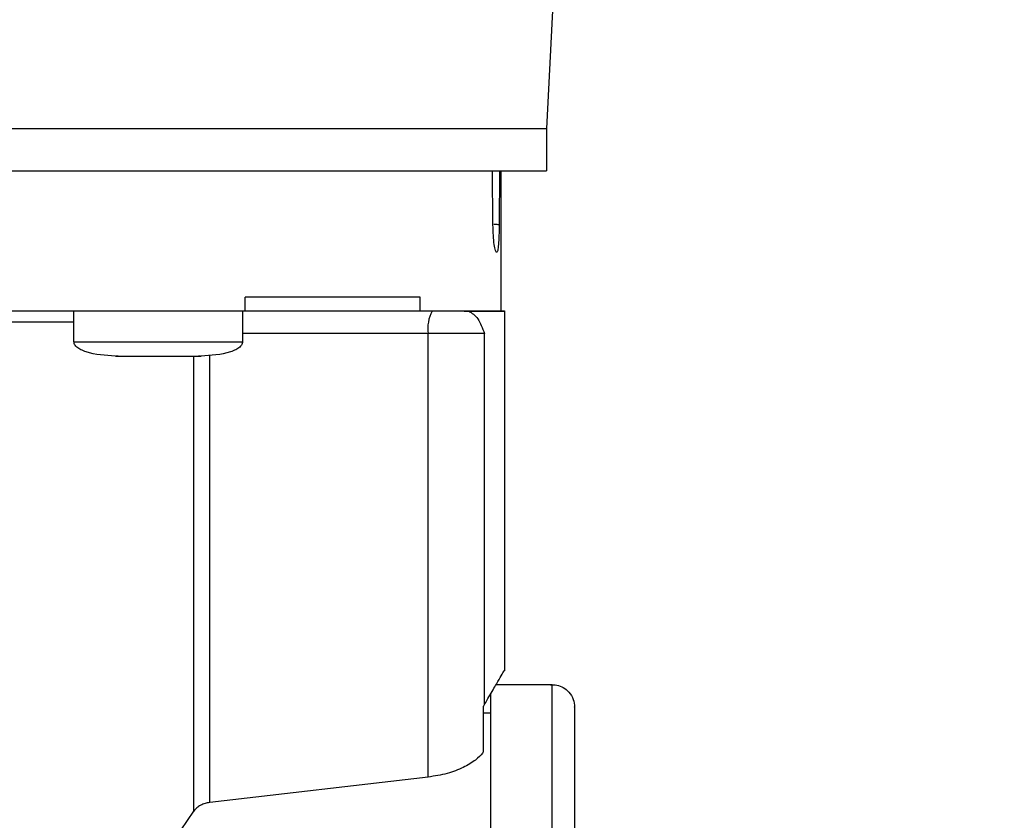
# Model space of a CAD drawing. Header units: inches. Extents: x 170 to 312, y 215 to 248.
# Tile 146 of 256: x 206.675 to 206.848, y 223.681 to 223.821. Entities that reach past the tile are written whole.
import ezdxf

# ---------------------------------------------------------------- set-up
doc = ezdxf.new("R2010")
doc.units = ezdxf.units.IN
doc.header["$LTSCALE"] = 0.25
doc.header["$MEASUREMENT"] = 0
doc.layers.add('ANNOTATIONS', color=1, linetype='Continuous')
doc.layers.add('MOTOR RH', color=7, linetype='Continuous')
doc.styles.add('ARIAL', font='arial.ttf', dxfattribs={"height": 0.09375})
doc.dimstyles.new('STANDARD$0', dxfattribs={"dimtxt": 0.09375, "dimasz": 0.09375, "dimexe": 0.03125, "dimexo": 0.046875, "dimgap": 0.09, "dimtad": 0, "dimtih": 1, "dimtoh": 1, "dimdec": 4, "dimzin": 0, "dimdsep": 46, "dimtxsty": 'ARIAL', "dimcen": 0.09, "dimadec": 0, "dimazin": 0, "dimtfac": 1, "dimtdec": 4, "dimtofl": 0, "dimtmove": 0, "dimatfit": 1, "dimfxl": 1, "dimtolj": 1, "dimtzin": 0, "dimarcsym": 0})

# ---------------------------------------------------------------- blocks, each defined once
blk = doc.blocks.new('*D171')
at = {"layer": 'ANNOTATIONS', "color": 0, "lineweight": -2, "transparency": 16777216}
for p, q in [((205.88265, 223.81866), (205.88265, 225.26652)), ((206.96784, 224.66544), (206.96784, 225.26652)), ((205.9764, 225.23527), (206.18987, 225.23527)), ((206.87409, 225.23527), (206.76009, 225.23527))]:
    blk.add_line(p, q, dxfattribs=at)
at = {"layer": 'ANNOTATIONS', "color": 0, "transparency": 16777216}
for points in [[(205.9764, 225.25089), (205.9764, 225.21964), (205.88265, 225.23527)], [(206.87409, 225.25089), (206.87409, 225.21964), (206.96784, 225.23527)]]:
    blk.add_solid(points, dxfattribs=at)
at = {"layer": 'defpoints', "color": 0, "transparency": 16777216}
for p in [(205.88265, 225.23527), (206.96784, 224.61856), (205.88265, 223.77179)]:
    blk.add_point(p, dxfattribs=at)
at = {"layer": 'ANNOTATIONS', "color": 0, "transparency": 16777216, "insert": (206.47498, 225.23527), "char_height": 0.09375, "attachment_point": 5, "style": 'ARIAL'}
blk.add_mtext('\\A1;16 1/8"', dxfattribs=at)
blk = doc.blocks.new('*D172')
at = {"layer": 'ANNOTATIONS', "color": 0, "lineweight": -2, "transparency": 16777216}
for p, q in [((205.88265, 223.81866), (205.88265, 225.5464)), ((207.20269, 225.10012), (207.20269, 225.5464)), ((205.9764, 225.51515), (206.25756, 225.51515)), ((207.10894, 225.51515), (206.82778, 225.51515))]:
    blk.add_line(p, q, dxfattribs=at)
at = {"layer": 'ANNOTATIONS', "color": 0, "transparency": 16777216}
for points in [[(205.9764, 225.53078), (205.9764, 225.49953), (205.88265, 225.51515)], [(207.10894, 225.53078), (207.10894, 225.49953), (207.20269, 225.51515)]]:
    blk.add_solid(points, dxfattribs=at)
at = {"layer": 'defpoints', "color": 0, "transparency": 16777216}
for p in [(205.88265, 225.51515), (207.20269, 225.05324), (205.88265, 223.77179)]:
    blk.add_point(p, dxfattribs=at)
at = {"layer": 'ANNOTATIONS', "color": 0, "transparency": 16777216, "insert": (206.54267, 225.51515), "char_height": 0.09375, "attachment_point": 5, "style": 'ARIAL'}
blk.add_mtext('\\A1;18 1/2"', dxfattribs=at)

msp = doc.modelspace()

# ---------------------------------------------------------------- linework, layer by layer
at = {"layer": 'MOTOR RH'}
for p, q in [((206.77184, 223.88547), (206.76766, 223.8018)), ((206.76766, 223.8018), (206.76766, 223.79442)), ((206.75827, 223.78494), (206.75817, 223.79442)), ((206.7594, 223.79442), (206.75936, 223.78493)), ((206.75966, 223.79442), (206.75966, 223.7698)), ((206.71486, 223.76982), (206.71486, 223.77228)), ((206.74552, 223.76982), (206.74552, 223.77228)), ((206.68487, 223.7644), (206.68487, 223.76982)), ((206.7144, 223.76982), (206.7144, 223.7644)), ((206.74552, 223.76982), (206.71486, 223.76982)), ((206.75322, 223.76982), (206.74552, 223.76982)), ((206.75402, 223.76982), (206.75322, 223.76982)), ((206.76028, 223.76984), (206.76028, 223.7068)), ((206.74693, 223.76588), (206.7144, 223.76588)), ((206.74693, 223.68816), (206.74693, 223.76588)), ((206.75681, 223.70091), (206.75681, 223.76588)), ((206.6926, 223.76194), (206.69225, 223.76194)), ((206.6942, 223.76194), (206.6943, 223.76194)), ((206.70497, 223.76194), (206.70508, 223.76194)), ((206.70586, 223.68218), (206.70586, 223.76194)), ((206.70702, 223.76194), (206.70668, 223.76194)), ((206.70865, 223.68371), (206.70865, 223.76215)), ((206.75882, 223.70436), (206.76864, 223.70436)), ((206.76864, 223.61177), (206.76864, 223.70436)), ((206.75782, 223.70288), (206.75782, 223.61177)), ((206.75681, 223.70091), (206.75659, 223.70058)), ((206.75659, 223.69258), (206.75659, 223.70058)), ((206.75659, 223.69944), (206.75782, 223.69944)), ((206.74693, 223.68816), (206.70865, 223.68371)), ((206.70363, 223.67889), (206.70586, 223.68218))]:
    msp.add_line(p, q, dxfattribs=at)
at = {"layer": 'MOTOR RH', "flags": 128}
for points in [[(206.66928, 223.8018), (206.6799, 223.8018), (206.69015, 223.8018), (206.69997, 223.8018), (206.70929, 223.8018), (206.71808, 223.8018), (206.72628, 223.8018), (206.73384, 223.8018), (206.74072, 223.8018), (206.74689, 223.8018), (206.75231, 223.8018), (206.75694, 223.8018), (206.76077, 223.8018), (206.76377, 223.8018), (206.76593, 223.8018), (206.76723, 223.8018), (206.76766, 223.8018)], [(206.66928, 223.79442), (206.6799, 223.79442), (206.69015, 223.79442), (206.69997, 223.79442), (206.70929, 223.79442), (206.71808, 223.79442), (206.72628, 223.79442), (206.73384, 223.79442), (206.74072, 223.79442), (206.74689, 223.79442), (206.75231, 223.79442), (206.75694, 223.79442), (206.76077, 223.79442), (206.76377, 223.79442), (206.76593, 223.79442), (206.76723, 223.79442), (206.76766, 223.79442)], [(206.68487, 223.76785), (206.67918, 223.76785), (206.6713, 223.76785), (206.66291, 223.76785), (206.65409, 223.76785), (206.64492, 223.76785), (206.63547, 223.76785), (206.62583, 223.76785), (206.61608, 223.76785), (206.60629, 223.76785), (206.59656, 223.76785), (206.58697, 223.76785), (206.57759, 223.76785), (206.56852, 223.76785), (206.55982, 223.76785), (206.55158, 223.76785), (206.54386, 223.76785), (206.54041, 223.76785)], [(206.75681, 223.76588), (206.75629, 223.76588), (206.75552, 223.76588), (206.75452, 223.76588), (206.75331, 223.76588), (206.75191, 223.76588), (206.75036, 223.76588), (206.74869, 223.76588), (206.74693, 223.76588)], [(206.68487, 223.7644), (206.68513, 223.7644), (206.68628, 223.7644), (206.68826, 223.7644), (206.69096, 223.7644), (206.6942, 223.7644), (206.69779, 223.7644), (206.70149, 223.7644), (206.70507, 223.7644), (206.70831, 223.7644), (206.71101, 223.7644), (206.713, 223.7644), (206.71414, 223.7644), (206.7144, 223.7644)], [(206.70497, 223.76194), (206.70498, 223.76194), (206.70507, 223.76194), (206.70526, 223.76194), (206.70552, 223.76194), (206.70586, 223.76194), (206.70625, 223.76194), (206.70668, 223.76194)]]:
    msp.add_lwpolyline(points, dxfattribs=at)
at = {"layer": 'MOTOR RH'}
msp.add_arc((206.75311, 223.76683), 0.00625, 151.5167, 188.7791, dxfattribs=at)
for points, knots in [([(206.75936, 223.78493), (206.75935, 223.7843), (206.75933, 223.78301), (206.75925, 223.7814), (206.75911, 223.78033), (206.75892, 223.77995), (206.7587, 223.78033), (206.75849, 223.78141), (206.75832, 223.78301), (206.75829, 223.7843), (206.75827, 223.78494)], [0, 0, 0, 0, 0.121923, 0.246333, 0.371992, 0.499234, 0.627383, 0.753794, 0.878552, 1, 1, 1, 1]), ([(206.75936, 223.78493), (206.75924, 223.78494), (206.75899, 223.78496), (206.75867, 223.78498), (206.75848, 223.78498), (206.75844, 223.78498)], [0, 0, 0, 0, 0.44028, 0.889108, 1, 1, 1, 1]), ([(206.75402, 223.76982), (206.75458, 223.76948), (206.75566, 223.76881), (206.75643, 223.76684), (206.75681, 223.76588)], [0, 0, 0, 0, 0.512646, 1, 1, 1, 1]), ([(206.75966, 223.76982), (206.75993, 223.76982), (206.76075, 223.76982), (206.75914, 223.76982), (206.75572, 223.76982), (206.75402, 223.76982)], [0, 0, 0, 0, 0.189747, 0.594873, 1, 1, 1, 1]), ([(206.69213, 223.76194), (206.69038, 223.76203), (206.68829, 223.76213), (206.68611, 223.763), (206.68546, 223.7634), (206.68508, 223.76379), (206.68488, 223.76414), (206.68488, 223.76438), (206.68488, 223.76449)], [0, 0, 0, 0, 0.6348, 0.759295, 0.859382, 0.913137, 0.958644, 1, 1, 1, 1]), ([(206.7144, 223.76449), (206.71439, 223.76438), (206.71439, 223.76414), (206.7142, 223.76379), (206.71382, 223.7634), (206.71316, 223.763), (206.71099, 223.76213), (206.70889, 223.76203), (206.70714, 223.76194)], [0, 0, 0, 0, 0.041356, 0.086863, 0.140618, 0.240705, 0.3652, 1, 1, 1, 1]), ([(206.75681, 223.70091), (206.75733, 223.70181), (206.75835, 223.70358), (206.75943, 223.70541), (206.76007, 223.70648), (206.76034, 223.70693), (206.76027, 223.70681), (206.76026, 223.7068)], [0, 0, 0, 0, 0.250548, 0.49252, 0.740292, 0.985174, 1, 1, 1, 1]), ([(206.76833, 223.70435), (206.76871, 223.70435), (206.76949, 223.70435), (206.77064, 223.70389), (206.77168, 223.70305), (206.77244, 223.70184), (206.77253, 223.70088), (206.77258, 223.70043)], [0, 0, 0, 0, 0.173205, 0.36226, 0.55945, 0.788394, 1, 1, 1, 1]), ([(206.77258, 223.70043), (206.77258, 223.70043), (206.77258, 223.70057), (206.77258, 223.70006), (206.77258, 223.69882), (206.77258, 223.6966), (206.77258, 223.69355), (206.77258, 223.68969), (206.77258, 223.68506), (206.77258, 223.67971), (206.77258, 223.67368), (206.77258, 223.66707), (206.77258, 223.65992), (206.77258, 223.65232), (206.77258, 223.64436), (206.77258, 223.63611), (206.77258, 223.62767), (206.77258, 223.61913), (206.77258, 223.61344), (206.77258, 223.61059)], [0, 0, 0, 0, 0.0000093, 0.0625137, 0.1250082, 0.1875126, 0.250007, 0.3125114, 0.3750059, 0.4375103, 0.5000047, 0.5625089, 0.6250036, 0.6875077, 0.7500024, 0.8125068, 0.8750012, 0.9374981, 1, 1, 1, 1]), ([(206.75659, 223.69258), (206.75658, 223.69257), (206.75653, 223.6925), (206.75619, 223.69202), (206.75523, 223.69108), (206.75317, 223.68982), (206.75035, 223.6887), (206.74807, 223.68834), (206.74693, 223.68816)], [0, 0, 0, 0, 0.004532, 0.037707, 0.254612, 0.504386, 0.752372, 1, 1, 1, 1]), ([(206.70865, 223.68371), (206.70837, 223.68366), (206.7078, 223.68356), (206.70703, 223.68323), (206.70634, 223.68278), (206.70603, 223.68239), (206.70586, 223.68218)], [0, 0, 0, 0, 0.221733, 0.456757, 0.712762, 1, 1, 1, 1])]:
    msp.add_open_spline(points, degree=3, knots=knots, dxfattribs=at)
for points in [[(206.74552, 223.77228), (206.74282, 223.77228), (206.73741, 223.77228), (206.72709, 223.77228), (206.71894, 223.77228), (206.71486, 223.77228)], [(206.71486, 223.76982), (206.71019, 223.76982), (206.70084, 223.76982), (206.68492, 223.76982), (206.66793, 223.76982), (206.65001, 223.76982), (206.63148, 223.76982), (206.61264, 223.76982), (206.5938, 223.76982), (206.57527, 223.76982), (206.55735, 223.76982), (206.54037, 223.76982), (206.52444, 223.76982), (206.51509, 223.76982), (206.51042, 223.76982)], [(206.75322, 223.76982), (206.75509, 223.76982), (206.75884, 223.76982), (206.75939, 223.76982), (206.75966, 223.76982)], [(206.69213, 223.76194), (206.69224, 223.76194), (206.69247, 223.76194), (206.69421, 223.76194), (206.69669, 223.76194), (206.69865, 223.76194), (206.69964, 223.76194)], [(206.69964, 223.76194), (206.70062, 223.76194), (206.70259, 223.76194), (206.70507, 223.76194), (206.7068, 223.76194), (206.70703, 223.76194), (206.70714, 223.76194)]]:
    msp.add_open_spline(points, degree=3, dxfattribs=at)

# ---------------------------------------------------------------- dimensions: what is measured, and where the dimension line sits
at = {"layer": 'ANNOTATIONS'}
dim = msp.add_linear_dim(base=(205.88265, 225.51515), p1=(207.20269, 225.05324), p2=(205.88265, 223.77179), text='18 1/2"', dimstyle='STANDARD$0', override={"dimtxsty": 'ARIAL'}, dxfattribs=at)
dim.commit()
dim.dimension.update_dxf_attribs({"geometry": '*D172', "text_midpoint": (206.54267, 225.51515)})
dim = msp.add_linear_dim(base=(205.88265, 225.23527), p1=(206.96784, 224.61856), p2=(205.88265, 223.77179), text='16 1/8"', dimstyle='STANDARD$0', dxfattribs=at)
dim.commit()
dim.dimension.update_dxf_attribs({"geometry": '*D171', "text_midpoint": (206.47498, 225.23527), "dimtype": 160})

doc.saveas('drawing.dxf')
